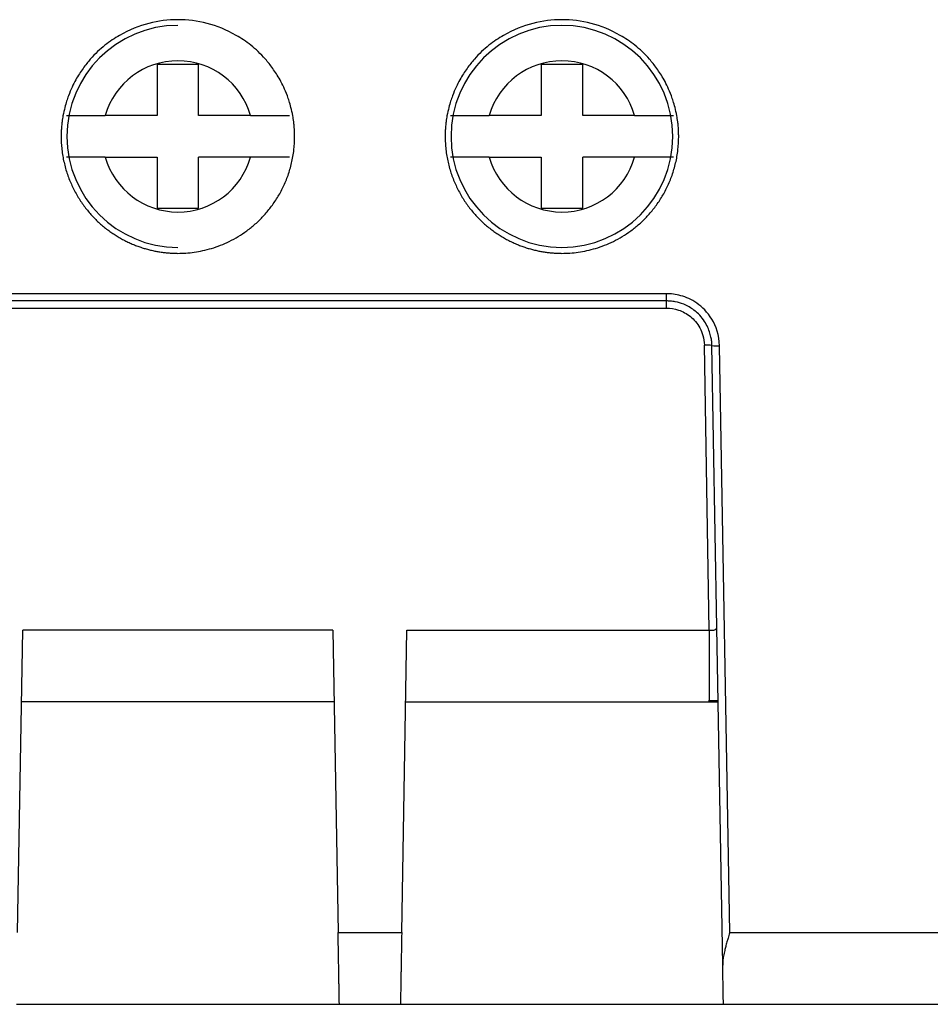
# Model space of a CAD drawing. Header units: inches. Extents: x -16 to 112, y 15 to 201.
# Tile 9 of 17: x 75 to 94, y 29 to 50. Entities that reach past the tile are written whole.
import ezdxf

# ---------------------------------------------------------------- set-up
doc = ezdxf.new("R2010")
doc.units = ezdxf.units.IN
doc.header["$MEASUREMENT"] = 0

# ---------------------------------------------------------------- blocks, each defined once
blk = doc.blocks.new('block 10')
at = {"color": 7, "lineweight": 25}
blk.add_lwpolyline([(89.305, 35.24), (89.505, 35.24)], dxfattribs=at)
blk = doc.blocks.new('block 1031')
at = {"color": 7, "lineweight": 25}
blk.add_open_spline([(80.543, 47.175), (80.543, 47.202), (80.543, 47.193), (80.543, 47.192), (80.543, 47.19), (80.543, 47.196), (80.543, 47.2), (80.542, 47.208), (80.542, 47.209), (80.542, 47.211), (80.542, 47.215), (80.542, 47.222), (80.542, 47.227), (80.542, 47.237), (80.542, 47.243), (80.541, 47.25), (80.541, 47.263), (80.541, 47.273), (80.54, 47.282), (80.539, 47.3), (80.539, 47.314), (80.538, 47.327), (80.536, 47.352), (80.535, 47.372), (80.533, 47.391), (80.53, 47.427), (80.527, 47.455), (80.523, 47.481), (80.517, 47.532), (80.511, 47.572), (80.504, 47.607), (80.491, 47.679), (80.478, 47.735), (80.465, 47.786), (80.44, 47.886), (80.414, 47.963), (80.388, 48.032), (80.337, 48.171), (80.285, 48.276), (80.234, 48.369), (80.182, 48.462), (80.131, 48.541), (80.079, 48.613), (80.028, 48.685), (79.976, 48.748), (79.925, 48.807), (79.822, 48.924), (79.719, 49.019), (79.616, 49.102), (79.513, 49.184), (79.41, 49.253), (79.307, 49.312), (79.101, 49.431), (78.895, 49.512), (78.689, 49.565), (78.483, 49.618), (78.277, 49.643), (78.072, 49.643), (77.866, 49.643), (77.66, 49.618), (77.454, 49.565), (77.248, 49.512), (77.042, 49.431), (76.836, 49.312), (76.733, 49.253), (76.63, 49.184), (76.527, 49.102), (76.424, 49.019), (76.321, 48.924), (76.218, 48.807), (76.167, 48.748), (76.115, 48.685), (76.064, 48.613), (76.012, 48.541), (75.961, 48.462), (75.909, 48.369), (75.858, 48.276), (75.806, 48.171), (75.755, 48.032), (75.729, 47.963), (75.703, 47.886), (75.678, 47.786), (75.665, 47.735), (75.652, 47.679), (75.639, 47.607), (75.633, 47.572), (75.626, 47.532), (75.62, 47.481), (75.616, 47.455), (75.613, 47.427), (75.61, 47.391), (75.608, 47.372), (75.607, 47.352), (75.605, 47.327), (75.604, 47.314), (75.603, 47.3), (75.603, 47.282), (75.602, 47.273), (75.602, 47.263), (75.602, 47.25), (75.601, 47.243), (75.601, 47.237), (75.601, 47.227), (75.601, 47.222), (75.601, 47.215), (75.601, 47.211), (75.601, 47.209), (75.601, 47.208), (75.601, 47.2), (75.601, 47.196), (75.6, 47.19), (75.6, 47.192), (75.6, 47.193), (75.6, 47.202), (75.6, 47.175)], degree=3, knots=[0, 0, 0, 0, 1, 1, 1, 2, 2, 2, 3, 3, 3, 4, 4, 4, 5, 5, 5, 6, 6, 6, 7, 7, 7, 8, 8, 8, 9, 9, 9, 10, 10, 10, 11, 11, 11, 12, 12, 12, 13, 13, 13, 14, 14, 14, 15, 15, 15, 16, 16, 16, 17, 17, 17, 18, 18, 18, 19, 19, 19, 20, 20, 20, 21, 21, 21, 22, 22, 22, 23, 23, 23, 24, 24, 24, 25, 25, 25, 26, 26, 26, 27, 27, 27, 28, 28, 28, 29, 29, 29, 30, 30, 30, 31, 31, 31, 32, 32, 32, 33, 33, 33, 34, 34, 34, 35, 35, 35, 36, 36, 36, 37, 37, 37, 38, 38, 38, 38], dxfattribs=at)
blk = doc.blocks.new('block 1032')
at = {"color": 7, "lineweight": 25}
blk.add_open_spline([(75.6, 47.175), (75.601, 47.128), (75.602, 47.081), (75.604, 47.034), (75.607, 46.988), (75.611, 46.942), (75.616, 46.896), (75.621, 46.851), (75.627, 46.805), (75.635, 46.76), (75.642, 46.716), (75.651, 46.672), (75.661, 46.628), (75.671, 46.584), (75.682, 46.541), (75.694, 46.498), (75.706, 46.456), (75.719, 46.414), (75.733, 46.373), (75.747, 46.332), (75.762, 46.291), (75.779, 46.251), (75.795, 46.211), (75.812, 46.172), (75.83, 46.133), (75.847, 46.095), (75.866, 46.057), (75.886, 46.02), (75.905, 45.983), (75.926, 45.946), (75.947, 45.911), (75.968, 45.875), (75.99, 45.84), (76.012, 45.806), (76.035, 45.773), (76.058, 45.739), (76.082, 45.707), (76.106, 45.675), (76.13, 45.643), (76.155, 45.612), (76.18, 45.582), (76.206, 45.552), (76.232, 45.522), (76.258, 45.494), (76.284, 45.466), (76.311, 45.438), (76.338, 45.411), (76.366, 45.384), (76.394, 45.358), (76.421, 45.333), (76.449, 45.308), (76.478, 45.284), (76.506, 45.26), (76.535, 45.237), (76.564, 45.214), (76.593, 45.192), (76.623, 45.17), (76.653, 45.149), (76.682, 45.129), (76.712, 45.109), (76.742, 45.09), (76.772, 45.07), (76.802, 45.052), (76.832, 45.035), (76.862, 45.017), (76.893, 45.001), (76.923, 44.984), (76.953, 44.968), (76.984, 44.953), (77.015, 44.939), (77.045, 44.924), (77.076, 44.911), (77.107, 44.898), (77.137, 44.885), (77.167, 44.872), (77.198, 44.861), (77.229, 44.849), (77.259, 44.839), (77.29, 44.828), (77.32, 44.818), (77.35, 44.809), (77.381, 44.8), (77.411, 44.791), (77.441, 44.783), (77.471, 44.776), (77.501, 44.768), (77.531, 44.761), (77.561, 44.755), (77.59, 44.748), (77.619, 44.743), (77.649, 44.738), (77.678, 44.732), (77.707, 44.728), (77.736, 44.724), (77.765, 44.72), (77.794, 44.717), (77.822, 44.714), (77.851, 44.711), (77.879, 44.709), (77.907, 44.707), (77.935, 44.705), (77.962, 44.704), (77.99, 44.703), (78.017, 44.702), (78.044, 44.701), (78.072, 44.701), (78.128, 44.701), (78.185, 44.703), (78.241, 44.707), (78.3, 44.711), (78.358, 44.717), (78.417, 44.726), (78.478, 44.734), (78.538, 44.745), (78.598, 44.758), (78.66, 44.772), (78.722, 44.788), (78.783, 44.806), (78.847, 44.825), (78.91, 44.847), (78.972, 44.871), (79.036, 44.896), (79.099, 44.924), (79.16, 44.954), (79.224, 44.986), (79.287, 45.02), (79.348, 45.057), (79.411, 45.095), (79.472, 45.136), (79.532, 45.179), (79.593, 45.224), (79.653, 45.272), (79.71, 45.323), (79.769, 45.375), (79.825, 45.429), (79.879, 45.487), (79.934, 45.546), (79.986, 45.608), (80.035, 45.673), (80.086, 45.739), (80.133, 45.808), (80.177, 45.879), (80.222, 45.953), (80.263, 46.028), (80.301, 46.106), (80.339, 46.186), (80.373, 46.267), (80.402, 46.351), (80.432, 46.436), (80.457, 46.524), (80.478, 46.612), (80.5, 46.703), (80.516, 46.795), (80.526, 46.888), (80.536, 46.983), (80.539, 47.079), (80.543, 47.175)], degree=3, knots=[0, 0, 0, 0, 1, 1, 1, 2, 2, 2, 3, 3, 3, 4, 4, 4, 5, 5, 5, 6, 6, 6, 7, 7, 7, 8, 8, 8, 9, 9, 9, 10, 10, 10, 11, 11, 11, 12, 12, 12, 13, 13, 13, 14, 14, 14, 15, 15, 15, 16, 16, 16, 17, 17, 17, 18, 18, 18, 19, 19, 19, 20, 20, 20, 21, 21, 21, 22, 22, 22, 23, 23, 23, 24, 24, 24, 25, 25, 25, 26, 26, 26, 27, 27, 27, 28, 28, 28, 29, 29, 29, 30, 30, 30, 31, 31, 31, 32, 32, 32, 33, 33, 33, 34, 34, 34, 35, 35, 35, 36, 36, 36, 37, 37, 37, 38, 38, 38, 39, 39, 39, 40, 40, 40, 41, 41, 41, 42, 42, 42, 43, 43, 43, 44, 44, 44, 45, 45, 45, 46, 46, 46, 47, 47, 47, 48, 48, 48, 49, 49, 49, 50, 50, 50, 51, 51, 51, 52, 52, 52, 52], dxfattribs=at)
blk = doc.blocks.new('block 1033')
at = {"color": 7, "lineweight": 25}
blk.add_open_spline([(88.671, 47.175), (88.671, 47.202), (88.671, 47.193), (88.671, 47.192), (88.671, 47.19), (88.671, 47.196), (88.671, 47.2), (88.67, 47.208), (88.67, 47.209), (88.67, 47.211), (88.67, 47.215), (88.67, 47.222), (88.67, 47.227), (88.67, 47.237), (88.67, 47.243), (88.669, 47.25), (88.669, 47.263), (88.669, 47.273), (88.668, 47.282), (88.667, 47.3), (88.667, 47.314), (88.666, 47.327), (88.664, 47.352), (88.663, 47.372), (88.661, 47.391), (88.658, 47.427), (88.655, 47.455), (88.651, 47.481), (88.645, 47.532), (88.639, 47.572), (88.632, 47.607), (88.619, 47.679), (88.606, 47.735), (88.593, 47.786), (88.568, 47.886), (88.542, 47.963), (88.516, 48.032), (88.465, 48.171), (88.413, 48.276), (88.362, 48.369), (88.31, 48.462), (88.259, 48.541), (88.207, 48.613), (88.156, 48.685), (88.104, 48.748), (88.053, 48.807), (87.95, 48.924), (87.847, 49.019), (87.744, 49.102), (87.641, 49.184), (87.538, 49.253), (87.435, 49.312), (87.229, 49.431), (87.023, 49.512), (86.817, 49.565), (86.611, 49.618), (86.405, 49.643), (86.2, 49.643), (85.994, 49.643), (85.788, 49.618), (85.582, 49.565), (85.376, 49.512), (85.17, 49.431), (84.964, 49.312), (84.861, 49.253), (84.758, 49.184), (84.655, 49.102), (84.552, 49.019), (84.449, 48.924), (84.346, 48.807), (84.295, 48.748), (84.243, 48.685), (84.192, 48.613), (84.14, 48.541), (84.089, 48.462), (84.037, 48.369), (83.986, 48.276), (83.934, 48.171), (83.883, 48.032), (83.857, 47.963), (83.831, 47.886), (83.806, 47.786), (83.793, 47.735), (83.78, 47.679), (83.767, 47.607), (83.76, 47.572), (83.754, 47.532), (83.748, 47.481), (83.744, 47.455), (83.741, 47.427), (83.738, 47.391), (83.736, 47.372), (83.735, 47.352), (83.733, 47.327), (83.732, 47.314), (83.731, 47.3), (83.731, 47.282), (83.73, 47.273), (83.73, 47.263), (83.73, 47.25), (83.729, 47.243), (83.729, 47.237), (83.729, 47.227), (83.729, 47.222), (83.729, 47.215), (83.729, 47.211), (83.729, 47.209), (83.729, 47.208), (83.729, 47.2), (83.728, 47.196), (83.728, 47.19), (83.728, 47.192), (83.728, 47.193), (83.728, 47.202), (83.728, 47.175)], degree=3, knots=[0, 0, 0, 0, 1, 1, 1, 2, 2, 2, 3, 3, 3, 4, 4, 4, 5, 5, 5, 6, 6, 6, 7, 7, 7, 8, 8, 8, 9, 9, 9, 10, 10, 10, 11, 11, 11, 12, 12, 12, 13, 13, 13, 14, 14, 14, 15, 15, 15, 16, 16, 16, 17, 17, 17, 18, 18, 18, 19, 19, 19, 20, 20, 20, 21, 21, 21, 22, 22, 22, 23, 23, 23, 24, 24, 24, 25, 25, 25, 26, 26, 26, 27, 27, 27, 28, 28, 28, 29, 29, 29, 30, 30, 30, 31, 31, 31, 32, 32, 32, 33, 33, 33, 34, 34, 34, 35, 35, 35, 36, 36, 36, 37, 37, 37, 38, 38, 38, 38], dxfattribs=at)
blk = doc.blocks.new('block 1034')
at = {"color": 7, "lineweight": 25}
blk.add_open_spline([(83.728, 47.175), (83.729, 47.128), (83.73, 47.081), (83.732, 47.034), (83.735, 46.988), (83.739, 46.942), (83.744, 46.896), (83.749, 46.851), (83.755, 46.805), (83.763, 46.76), (83.77, 46.716), (83.779, 46.672), (83.789, 46.628), (83.799, 46.584), (83.81, 46.541), (83.822, 46.498), (83.834, 46.456), (83.847, 46.414), (83.861, 46.373), (83.876, 46.332), (83.89, 46.291), (83.907, 46.251), (83.923, 46.211), (83.94, 46.172), (83.958, 46.133), (83.975, 46.095), (83.994, 46.057), (84.014, 46.02), (84.033, 45.983), (84.054, 45.946), (84.075, 45.911), (84.096, 45.875), (84.118, 45.84), (84.14, 45.806), (84.163, 45.773), (84.186, 45.739), (84.21, 45.707), (84.234, 45.675), (84.258, 45.643), (84.283, 45.612), (84.308, 45.582), (84.334, 45.552), (84.36, 45.522), (84.386, 45.494), (84.412, 45.466), (84.439, 45.438), (84.466, 45.411), (84.494, 45.384), (84.522, 45.358), (84.549, 45.333), (84.577, 45.308), (84.606, 45.284), (84.634, 45.26), (84.663, 45.237), (84.693, 45.214), (84.721, 45.192), (84.751, 45.17), (84.781, 45.149), (84.81, 45.129), (84.84, 45.109), (84.87, 45.09), (84.9, 45.07), (84.93, 45.052), (84.96, 45.035), (84.99, 45.017), (85.02, 45.001), (85.051, 44.984), (85.081, 44.968), (85.112, 44.953), (85.143, 44.939), (85.173, 44.924), (85.204, 44.911), (85.235, 44.898), (85.265, 44.885), (85.295, 44.872), (85.326, 44.861), (85.357, 44.849), (85.387, 44.839), (85.418, 44.828), (85.448, 44.818), (85.478, 44.809), (85.509, 44.8), (85.539, 44.791), (85.569, 44.783), (85.599, 44.776), (85.629, 44.768), (85.659, 44.761), (85.688, 44.755), (85.718, 44.748), (85.747, 44.743), (85.777, 44.738), (85.806, 44.732), (85.835, 44.728), (85.864, 44.724), (85.893, 44.72), (85.922, 44.717), (85.95, 44.714), (85.979, 44.711), (86.007, 44.709), (86.035, 44.707), (86.063, 44.705), (86.09, 44.704), (86.118, 44.703), (86.145, 44.702), (86.172, 44.701), (86.2, 44.701), (86.256, 44.701), (86.313, 44.703), (86.369, 44.707), (86.428, 44.711), (86.486, 44.717), (86.545, 44.726), (86.606, 44.734), (86.666, 44.745), (86.726, 44.758), (86.789, 44.772), (86.85, 44.788), (86.911, 44.806), (86.975, 44.825), (87.038, 44.847), (87.1, 44.871), (87.164, 44.896), (87.227, 44.924), (87.288, 44.954), (87.352, 44.986), (87.415, 45.02), (87.476, 45.057), (87.539, 45.095), (87.601, 45.136), (87.66, 45.179), (87.721, 45.224), (87.781, 45.272), (87.838, 45.323), (87.897, 45.375), (87.953, 45.429), (88.007, 45.487), (88.062, 45.546), (88.114, 45.608), (88.163, 45.673), (88.214, 45.739), (88.261, 45.808), (88.305, 45.879), (88.35, 45.953), (88.391, 46.028), (88.429, 46.106), (88.467, 46.186), (88.501, 46.267), (88.53, 46.351), (88.56, 46.436), (88.585, 46.524), (88.606, 46.612), (88.628, 46.703), (88.644, 46.795), (88.654, 46.888), (88.664, 46.983), (88.667, 47.079), (88.671, 47.175)], degree=3, knots=[0, 0, 0, 0, 1, 1, 1, 2, 2, 2, 3, 3, 3, 4, 4, 4, 5, 5, 5, 6, 6, 6, 7, 7, 7, 8, 8, 8, 9, 9, 9, 10, 10, 10, 11, 11, 11, 12, 12, 12, 13, 13, 13, 14, 14, 14, 15, 15, 15, 16, 16, 16, 17, 17, 17, 18, 18, 18, 19, 19, 19, 20, 20, 20, 21, 21, 21, 22, 22, 22, 23, 23, 23, 24, 24, 24, 25, 25, 25, 26, 26, 26, 27, 27, 27, 28, 28, 28, 29, 29, 29, 30, 30, 30, 31, 31, 31, 32, 32, 32, 33, 33, 33, 34, 34, 34, 35, 35, 35, 36, 36, 36, 37, 37, 37, 38, 38, 38, 39, 39, 39, 40, 40, 40, 41, 41, 41, 42, 42, 42, 43, 43, 43, 44, 44, 44, 45, 45, 45, 46, 46, 46, 47, 47, 47, 48, 48, 48, 49, 49, 49, 50, 50, 50, 51, 51, 51, 52, 52, 52, 52], dxfattribs=at)
blk = doc.blocks.new('block 1039')
at = {"color": 7, "lineweight": 25}
blk.add_lwpolyline([(89.75, 30.331), (89.534, 42.746)], dxfattribs=at)
blk = doc.blocks.new('block 1040')
at = {"color": 7, "lineweight": 25}
blk.add_open_spline([(89.534, 42.746), (89.53, 42.97), (89.462, 43.158), (89.372, 43.307), (89.281, 43.456), (89.168, 43.566), (89.054, 43.646), (88.94, 43.725), (88.825, 43.774), (88.716, 43.805), (88.608, 43.835), (88.507, 43.846), (88.414, 43.846)], degree=3, knots=[0, 0, 0, 0, 1, 1, 1, 2, 2, 2, 3, 3, 3, 4, 4, 4, 4], dxfattribs=at)
blk = doc.blocks.new('block 1041')
at = {"color": 7, "lineweight": 25}
blk.add_lwpolyline([(88.414, 43.846), (50.784, 43.846)], dxfattribs=at)
blk = doc.blocks.new('block 1051')
at = {"color": 7, "lineweight": 25}
blk.add_lwpolyline([(89.75, 30.331), (96.967, 30.331)], dxfattribs=at)
blk = doc.blocks.new('block 1060')
at = {"color": 7, "lineweight": 25}
blk.add_lwpolyline([(88.414, 43.695), (88.414, 43.846)], dxfattribs=at)
blk = doc.blocks.new('block 1061')
at = {"color": 7, "lineweight": 25}
blk.add_lwpolyline([(88.414, 43.694), (50.967, 43.694)], dxfattribs=at)
blk = doc.blocks.new('block 1062')
at = {"color": 7, "lineweight": 25}
blk.add_open_spline([(89.374, 42.752), (89.373, 42.779), (89.371, 42.806), (89.369, 42.833), (89.366, 42.866), (89.361, 42.898), (89.354, 42.93), (89.346, 42.968), (89.336, 43.005), (89.323, 43.042), (89.309, 43.084), (89.292, 43.125), (89.272, 43.164), (89.25, 43.209), (89.224, 43.252), (89.195, 43.293), (89.163, 43.338), (89.126, 43.381), (89.087, 43.42), (89.028, 43.477), (88.963, 43.526), (88.892, 43.567), (88.855, 43.588), (88.817, 43.607), (88.777, 43.623), (88.72, 43.647), (88.66, 43.664), (88.599, 43.676), (88.565, 43.683), (88.531, 43.688), (88.496, 43.69), (88.469, 43.692), (88.441, 43.693), (88.414, 43.694)], degree=3, knots=[0, 0, 0, 0, 1, 1, 1, 2, 2, 2, 3, 3, 3, 4, 4, 4, 5, 5, 5, 6, 6, 6, 7, 7, 7, 8, 8, 8, 9, 9, 9, 10, 10, 10, 11, 11, 11, 11], dxfattribs=at)
blk = doc.blocks.new('block 1063')
at = {"color": 7, "lineweight": 25}
blk.add_open_spline([(89.374, 42.752), (89.427, 42.744), (89.48, 42.742), (89.534, 42.746)], degree=3, dxfattribs=at)
blk = doc.blocks.new('block 1068')
at = {"color": 7, "lineweight": 25}
blk.add_open_spline([(89.75, 30.331), (89.739, 30.292), (89.728, 30.254), (89.716, 30.216), (89.708, 30.188), (89.7, 30.161), (89.692, 30.134), (89.683, 30.102), (89.674, 30.069), (89.666, 30.037), (89.658, 30.009), (89.651, 29.981), (89.645, 29.952), (89.636, 29.913), (89.627, 29.873), (89.62, 29.835), (89.614, 29.8), (89.609, 29.765), (89.606, 29.732), (89.604, 29.702), (89.603, 29.673), (89.603, 29.643)], degree=3, knots=[0, 0, 0, 0, 1, 1, 1, 2, 2, 2, 3, 3, 3, 4, 4, 4, 5, 5, 5, 6, 6, 6, 7, 7, 7, 7], dxfattribs=at)
blk = doc.blocks.new('block 1069')
at = {"color": 7, "lineweight": 25}
blk.add_lwpolyline([(89.603, 29.643), (89.478, 36.787)], dxfattribs=at)
blk = doc.blocks.new('block 1070')
at = {"color": 7, "lineweight": 25}
blk.add_lwpolyline([(89.478, 36.787), (89.374, 42.752)], dxfattribs=at)
blk = doc.blocks.new('block 1075')
at = {"color": 7, "lineweight": 25}
blk.add_lwpolyline([(88.414, 43.543), (88.414, 43.694)], dxfattribs=at)
blk = doc.blocks.new('block 1076')
at = {"color": 7, "lineweight": 25}
blk.add_lwpolyline([(51.113, 43.543), (88.414, 43.543)], dxfattribs=at)
blk = doc.blocks.new('block 1079')
at = {"color": 7, "lineweight": 25}
blk.add_open_spline([(89.374, 42.752), (89.321, 42.759), (89.267, 42.761), (89.214, 42.757)], degree=3, dxfattribs=at)
blk = doc.blocks.new('block 1080')
at = {"color": 7, "lineweight": 25}
blk.add_open_spline([(88.414, 43.543), (88.494, 43.543), (88.581, 43.531), (88.668, 43.502), (88.755, 43.473), (88.842, 43.427), (88.919, 43.363), (88.997, 43.3), (89.064, 43.222), (89.117, 43.124), (89.17, 43.026), (89.211, 42.906), (89.214, 42.757)], degree=3, knots=[0, 0, 0, 0, 1, 1, 1, 2, 2, 2, 3, 3, 3, 4, 4, 4, 4], dxfattribs=at)
blk = doc.blocks.new('block 1081')
at = {"color": 7, "lineweight": 25}
blk.add_open_spline([(89.319, 36.731), (89.329, 36.73), (89.34, 36.728), (89.35, 36.727), (89.36, 36.726), (89.37, 36.726), (89.38, 36.727), (89.389, 36.727), (89.399, 36.728), (89.407, 36.73), (89.416, 36.731), (89.425, 36.733), (89.432, 36.736), (89.447, 36.741), (89.458, 36.748), (89.465, 36.756), (89.474, 36.765), (89.476, 36.776), (89.478, 36.787)], degree=3, knots=[0, 0, 0, 0, 1, 1, 1, 2, 2, 2, 3, 3, 3, 4, 4, 4, 5, 5, 5, 6, 6, 6, 6], dxfattribs=at)
blk = doc.blocks.new('block 1082')
at = {"color": 7, "lineweight": 25}
blk.add_lwpolyline([(89.319, 36.731), (89.214, 42.757)], dxfattribs=at)
blk = doc.blocks.new('block 1086')
at = {"color": 7, "lineweight": 25}
blk.add_lwpolyline([(82.92, 36.731), (89.319, 36.731)], dxfattribs=at)
blk = doc.blocks.new('block 1087')
at = {"color": 7, "lineweight": 25}
blk.add_lwpolyline([(82.808, 30.331), (82.92, 36.731)], dxfattribs=at)
blk = doc.blocks.new('block 1088')
at = {"color": 7, "lineweight": 25}
blk.add_lwpolyline([(81.463, 30.331), (82.808, 30.331)], dxfattribs=at)
blk = doc.blocks.new('block 1089')
at = {"color": 7, "lineweight": 25}
blk.add_lwpolyline([(81.351, 36.731), (81.463, 30.331)], dxfattribs=at)
blk = doc.blocks.new('block 1090')
at = {"color": 7, "lineweight": 25}
blk.add_lwpolyline([(81.351, 36.731), (74.792, 36.731)], dxfattribs=at)
blk = doc.blocks.new('block 1091')
at = {"color": 7, "lineweight": 25}
blk.add_lwpolyline([(74.68, 30.331), (74.792, 36.731)], dxfattribs=at)
blk = doc.blocks.new('block 1094')
at = {"color": 7, "lineweight": 25}
blk.add_open_spline([(89.319, 35.215), (89.382, 35.215), (89.444, 35.215), (89.505, 35.215)], degree=3, dxfattribs=at)
blk = doc.blocks.new('block 1095')
at = {"color": 7, "lineweight": 25}
blk.add_lwpolyline([(89.319, 35.268), (89.319, 35.215)], dxfattribs=at)
blk = doc.blocks.new('block 1100')
at = {"color": 7, "lineweight": 25}
blk.add_lwpolyline([(81.377, 35.215), (74.766, 35.215)], dxfattribs=at)
blk = doc.blocks.new('block 1101')
at = {"color": 7, "lineweight": 25}
blk.add_lwpolyline([(82.894, 35.215), (89.319, 35.215)], dxfattribs=at)
blk = doc.blocks.new('block 1102')
at = {"color": 7, "lineweight": 25}
blk.add_open_spline([(89.617, 28.815), (89.617, 28.815), (89.617, 28.816), (89.617, 28.818), (89.617, 28.82), (89.617, 28.824), (89.617, 28.829), (89.617, 28.833), (89.617, 28.839), (89.617, 28.846), (89.616, 28.853), (89.616, 28.861), (89.616, 28.87), (89.616, 28.88), (89.616, 28.89), (89.616, 28.902), (89.615, 28.913), (89.615, 28.926), (89.615, 28.94), (89.615, 28.954), (89.614, 28.969), (89.614, 28.985), (89.614, 29.002), (89.613, 29.019), (89.613, 29.037), (89.613, 29.074), (89.612, 29.114), (89.611, 29.159), (89.61, 29.202), (89.61, 29.25), (89.609, 29.3), (89.608, 29.35), (89.607, 29.404), (89.606, 29.461), (89.605, 29.52), (89.604, 29.581), (89.603, 29.643)], degree=3, knots=[0, 0, 0, 0, 1, 1, 1, 2, 2, 2, 3, 3, 3, 4, 4, 4, 5, 5, 5, 6, 6, 6, 7, 7, 7, 8, 8, 8, 9, 9, 9, 10, 10, 10, 11, 11, 11, 12, 12, 12, 12], dxfattribs=at)
blk = doc.blocks.new('block 1103')
at = {"color": 7, "lineweight": 25}
blk.add_lwpolyline([(89.617, 28.815), (97.054, 28.815)], dxfattribs=at)
blk = doc.blocks.new('block 1112')
at = {"color": 7, "lineweight": 25}
blk.add_open_spline([(82.808, 30.331), (82.808, 30.289), (82.807, 30.247), (82.806, 30.206), (82.805, 30.165), (82.805, 30.124), (82.804, 30.084), (82.803, 30.044), (82.803, 30.005), (82.802, 29.966), (82.801, 29.928), (82.801, 29.89), (82.8, 29.853), (82.799, 29.816), (82.799, 29.779), (82.798, 29.743), (82.798, 29.707), (82.797, 29.672), (82.796, 29.637), (82.796, 29.603), (82.795, 29.569), (82.794, 29.536), (82.794, 29.502), (82.793, 29.47), (82.793, 29.438), (82.792, 29.406), (82.792, 29.374), (82.791, 29.344), (82.791, 29.313), (82.79, 29.283), (82.79, 29.254), (82.789, 29.197), (82.788, 29.144), (82.787, 29.096), (82.786, 29.05), (82.785, 29.008), (82.785, 28.973), (82.784, 28.938), (82.784, 28.908), (82.783, 28.885), (82.783, 28.861), (82.782, 28.843), (82.782, 28.832), (82.782, 28.821), (82.782, 28.818), (82.782, 28.815)], degree=3, knots=[0, 0, 0, 0, 1, 1, 1, 2, 2, 2, 3, 3, 3, 4, 4, 4, 5, 5, 5, 6, 6, 6, 7, 7, 7, 8, 8, 8, 9, 9, 9, 10, 10, 10, 11, 11, 11, 12, 12, 12, 13, 13, 13, 14, 14, 14, 15, 15, 15, 15], dxfattribs=at)
blk = doc.blocks.new('block 1113')
at = {"color": 7, "lineweight": 25}
blk.add_open_spline([(81.489, 28.815), (81.489, 28.815), (81.489, 28.817), (81.489, 28.819), (81.489, 28.822), (81.489, 28.826), (81.489, 28.832), (81.489, 28.838), (81.489, 28.845), (81.488, 28.854), (81.488, 28.863), (81.488, 28.873), (81.488, 28.885), (81.488, 28.897), (81.487, 28.91), (81.487, 28.925), (81.487, 28.939), (81.487, 28.955), (81.486, 28.973), (81.486, 28.99), (81.486, 29.01), (81.485, 29.03), (81.485, 29.051), (81.485, 29.073), (81.484, 29.096), (81.484, 29.12), (81.483, 29.144), (81.483, 29.171), (81.482, 29.197), (81.482, 29.225), (81.481, 29.254), (81.48, 29.311), (81.479, 29.373), (81.478, 29.438), (81.477, 29.501), (81.476, 29.568), (81.475, 29.637), (81.474, 29.706), (81.472, 29.778), (81.471, 29.853), (81.47, 29.928), (81.468, 30.005), (81.467, 30.084), (81.465, 30.165), (81.464, 30.248), (81.463, 30.331)], degree=3, knots=[0, 0, 0, 0, 1, 1, 1, 2, 2, 2, 3, 3, 3, 4, 4, 4, 5, 5, 5, 6, 6, 6, 7, 7, 7, 8, 8, 8, 9, 9, 9, 10, 10, 10, 11, 11, 11, 12, 12, 12, 13, 13, 13, 14, 14, 14, 15, 15, 15, 15], dxfattribs=at)
blk = doc.blocks.new('block 1114')
at = {"color": 7, "lineweight": 25}
blk.add_lwpolyline([(81.489, 28.815), (82.782, 28.815)], dxfattribs=at)
blk = doc.blocks.new('block 1155')
at = {"color": 7, "lineweight": 25}
blk.add_open_spline([(78.072, 49.523), (76.775, 49.523), (75.724, 48.471), (75.724, 47.175), (75.724, 45.878), (76.775, 44.827), (78.072, 44.827)], degree=3, knots=[0, 0, 0, 0, 1, 1, 1, 2, 2, 2, 2], dxfattribs=at)
blk = doc.blocks.new('block 1158')
at = {"color": 7, "lineweight": 25}
blk.add_open_spline([(86.2, 49.523), (84.903, 49.523), (83.852, 48.471), (83.852, 47.175), (83.852, 45.878), (84.903, 44.827), (86.2, 44.827)], degree=3, knots=[0, 0, 0, 0, 1, 1, 1, 2, 2, 2, 2], dxfattribs=at)
blk = doc.blocks.new('block 1159')
at = {"color": 7, "lineweight": 25}
blk.add_open_spline([(86.2, 44.827), (87.496, 44.827), (88.548, 45.878), (88.548, 47.175), (88.548, 48.471), (87.496, 49.523), (86.2, 49.523)], degree=3, knots=[0, 0, 0, 0, 1, 1, 1, 2, 2, 2, 2], dxfattribs=at)
blk = doc.blocks.new('block 1160')
at = {"color": 7, "lineweight": 25}
blk.add_open_spline([(79.61, 47.615), (79.638, 47.615), (79.667, 47.615), (79.695, 47.615), (79.725, 47.615), (79.754, 47.615), (79.783, 47.615), (79.812, 47.615), (79.841, 47.615), (79.87, 47.615), (79.899, 47.615), (79.928, 47.615), (79.956, 47.615), (79.985, 47.615), (80.013, 47.615), (80.041, 47.615), (80.068, 47.615), (80.095, 47.615), (80.121, 47.615), (80.147, 47.615), (80.172, 47.615), (80.196, 47.615), (80.232, 47.615), (80.264, 47.615), (80.292, 47.615), (80.321, 47.615), (80.346, 47.615), (80.367, 47.615), (80.388, 47.615), (80.404, 47.615), (80.414, 47.615), (80.424, 47.615), (80.428, 47.615), (80.431, 47.615)], degree=3, knots=[0, 0, 0, 0, 1, 1, 1, 2, 2, 2, 3, 3, 3, 4, 4, 4, 5, 5, 5, 6, 6, 6, 7, 7, 7, 8, 8, 8, 9, 9, 9, 10, 10, 10, 11, 11, 11, 11], dxfattribs=at)
blk = doc.blocks.new('block 1161')
at = {"color": 7, "lineweight": 25}
blk.add_open_spline([(79.61, 47.615), (79.414, 48.301), (78.787, 48.774), (78.073, 48.775)], degree=3, dxfattribs=at)
blk = doc.blocks.new('block 1162')
at = {"color": 7, "lineweight": 25}
blk.add_open_spline([(78.073, 48.775), (77.358, 48.775), (76.73, 48.302), (76.533, 47.615)], degree=3, dxfattribs=at)
blk = doc.blocks.new('block 1163')
at = {"color": 7, "lineweight": 25}
blk.add_open_spline([(75.712, 47.615), (75.713, 47.615), (75.714, 47.615), (75.716, 47.615), (75.719, 47.615), (75.723, 47.615), (75.729, 47.615), (75.734, 47.615), (75.741, 47.615), (75.749, 47.615), (75.757, 47.615), (75.766, 47.615), (75.777, 47.615), (75.787, 47.615), (75.798, 47.615), (75.811, 47.615), (75.823, 47.615), (75.837, 47.615), (75.852, 47.615), (75.866, 47.615), (75.881, 47.615), (75.898, 47.615), (75.914, 47.615), (75.931, 47.615), (75.949, 47.615), (75.989, 47.615), (76.035, 47.615), (76.083, 47.615), (76.13, 47.615), (76.179, 47.615), (76.23, 47.615), (76.28, 47.615), (76.331, 47.615), (76.383, 47.615), (76.432, 47.615), (76.483, 47.615), (76.533, 47.615)], degree=3, knots=[0, 0, 0, 0, 1, 1, 1, 2, 2, 2, 3, 3, 3, 4, 4, 4, 5, 5, 5, 6, 6, 6, 7, 7, 7, 8, 8, 8, 9, 9, 9, 10, 10, 10, 11, 11, 11, 12, 12, 12, 12], dxfattribs=at)
blk = doc.blocks.new('block 1164')
at = {"color": 7, "lineweight": 25}
blk.add_open_spline([(76.533, 46.735), (76.73, 46.049), (77.356, 45.576), (78.07, 45.575)], degree=3, dxfattribs=at)
blk = doc.blocks.new('block 1165')
at = {"color": 7, "lineweight": 25}
blk.add_open_spline([(78.07, 45.575), (78.785, 45.574), (79.413, 46.047), (79.61, 46.735)], degree=3, dxfattribs=at)
blk = doc.blocks.new('block 1166')
at = {"color": 7, "lineweight": 25}
blk.add_open_spline([(80.431, 46.735), (80.43, 46.735), (80.429, 46.735), (80.427, 46.735), (80.424, 46.735), (80.42, 46.735), (80.414, 46.735), (80.409, 46.735), (80.402, 46.735), (80.394, 46.735), (80.386, 46.735), (80.377, 46.735), (80.366, 46.735), (80.356, 46.735), (80.345, 46.735), (80.332, 46.735), (80.319, 46.735), (80.306, 46.735), (80.291, 46.735), (80.277, 46.735), (80.262, 46.735), (80.245, 46.735), (80.229, 46.735), (80.212, 46.735), (80.194, 46.735), (80.154, 46.735), (80.108, 46.735), (80.06, 46.735), (80.013, 46.735), (79.964, 46.734), (79.912, 46.734), (79.863, 46.734), (79.812, 46.735), (79.76, 46.735), (79.711, 46.735), (79.66, 46.735), (79.61, 46.735)], degree=3, knots=[0, 0, 0, 0, 1, 1, 1, 2, 2, 2, 3, 3, 3, 4, 4, 4, 5, 5, 5, 6, 6, 6, 7, 7, 7, 8, 8, 8, 9, 9, 9, 10, 10, 10, 11, 11, 11, 12, 12, 12, 12], dxfattribs=at)
blk = doc.blocks.new('block 1167')
at = {"color": 7, "lineweight": 25}
blk.add_open_spline([(76.533, 46.735), (76.505, 46.735), (76.476, 46.735), (76.448, 46.735), (76.418, 46.735), (76.389, 46.735), (76.361, 46.735), (76.331, 46.735), (76.302, 46.735), (76.273, 46.734), (76.244, 46.734), (76.215, 46.734), (76.187, 46.734), (76.158, 46.734), (76.13, 46.735), (76.102, 46.735), (76.074, 46.735), (76.048, 46.735), (76.022, 46.735), (75.996, 46.735), (75.971, 46.735), (75.947, 46.735), (75.911, 46.735), (75.879, 46.735), (75.851, 46.735), (75.822, 46.735), (75.797, 46.735), (75.776, 46.735), (75.755, 46.735), (75.739, 46.735), (75.729, 46.735), (75.719, 46.735), (75.715, 46.735), (75.712, 46.735)], degree=3, knots=[0, 0, 0, 0, 1, 1, 1, 2, 2, 2, 3, 3, 3, 4, 4, 4, 5, 5, 5, 6, 6, 6, 7, 7, 7, 8, 8, 8, 9, 9, 9, 10, 10, 10, 11, 11, 11, 11], dxfattribs=at)
blk = doc.blocks.new('block 1168')
at = {"color": 7, "lineweight": 25}
blk.add_lwpolyline([(79.61, 46.735), (78.511, 46.735)], dxfattribs=at)
blk = doc.blocks.new('block 1169')
at = {"color": 7, "lineweight": 25}
blk.add_lwpolyline([(77.631, 46.735), (77.631, 45.655)], dxfattribs=at)
blk = doc.blocks.new('block 1170')
at = {"color": 7, "lineweight": 25}
blk.add_lwpolyline([(77.631, 45.655), (78.511, 45.655)], dxfattribs=at)
blk = doc.blocks.new('block 1171')
at = {"color": 7, "lineweight": 25}
blk.add_lwpolyline([(78.511, 45.655), (78.511, 46.735)], dxfattribs=at)
blk = doc.blocks.new('block 1172')
at = {"color": 7, "lineweight": 25}
blk.add_lwpolyline([(76.533, 46.735), (77.631, 46.735)], dxfattribs=at)
blk = doc.blocks.new('block 1173')
at = {"color": 7, "lineweight": 25}
blk.add_open_spline([(84.661, 46.735), (84.857, 46.049), (85.484, 45.576), (86.198, 45.575)], degree=3, dxfattribs=at)
blk = doc.blocks.new('block 1174')
at = {"color": 7, "lineweight": 25}
blk.add_open_spline([(86.198, 45.575), (86.913, 45.574), (87.541, 46.047), (87.738, 46.735)], degree=3, dxfattribs=at)
blk = doc.blocks.new('block 1175')
at = {"color": 7, "lineweight": 25}
blk.add_open_spline([(88.559, 46.735), (88.558, 46.735), (88.557, 46.735), (88.555, 46.735), (88.552, 46.735), (88.548, 46.735), (88.542, 46.735), (88.537, 46.735), (88.53, 46.735), (88.522, 46.735), (88.514, 46.735), (88.505, 46.735), (88.494, 46.735), (88.484, 46.735), (88.473, 46.735), (88.46, 46.735), (88.447, 46.735), (88.434, 46.735), (88.419, 46.735), (88.405, 46.735), (88.39, 46.735), (88.373, 46.735), (88.357, 46.735), (88.34, 46.735), (88.322, 46.735), (88.282, 46.735), (88.236, 46.735), (88.188, 46.735), (88.141, 46.735), (88.092, 46.734), (88.04, 46.734), (87.991, 46.734), (87.94, 46.735), (87.888, 46.735), (87.839, 46.735), (87.788, 46.735), (87.738, 46.735)], degree=3, knots=[0, 0, 0, 0, 1, 1, 1, 2, 2, 2, 3, 3, 3, 4, 4, 4, 5, 5, 5, 6, 6, 6, 7, 7, 7, 8, 8, 8, 9, 9, 9, 10, 10, 10, 11, 11, 11, 12, 12, 12, 12], dxfattribs=at)
blk = doc.blocks.new('block 1176')
at = {"color": 7, "lineweight": 25}
blk.add_open_spline([(84.661, 46.735), (84.633, 46.735), (84.604, 46.735), (84.576, 46.735), (84.546, 46.735), (84.517, 46.735), (84.489, 46.735), (84.459, 46.735), (84.43, 46.735), (84.401, 46.734), (84.372, 46.734), (84.343, 46.734), (84.315, 46.734), (84.286, 46.734), (84.258, 46.735), (84.23, 46.735), (84.202, 46.735), (84.176, 46.735), (84.15, 46.735), (84.124, 46.735), (84.099, 46.735), (84.075, 46.735), (84.039, 46.735), (84.007, 46.735), (83.979, 46.735), (83.95, 46.735), (83.925, 46.735), (83.904, 46.735), (83.883, 46.735), (83.867, 46.735), (83.857, 46.735), (83.847, 46.735), (83.843, 46.735), (83.84, 46.735)], degree=3, knots=[0, 0, 0, 0, 1, 1, 1, 2, 2, 2, 3, 3, 3, 4, 4, 4, 5, 5, 5, 6, 6, 6, 7, 7, 7, 8, 8, 8, 9, 9, 9, 10, 10, 10, 11, 11, 11, 11], dxfattribs=at)
blk = doc.blocks.new('block 1177')
at = {"color": 7, "lineweight": 25}
blk.add_lwpolyline([(77.631, 47.615), (76.533, 47.615)], dxfattribs=at)
blk = doc.blocks.new('block 1178')
at = {"color": 7, "lineweight": 25}
blk.add_lwpolyline([(78.511, 47.615), (78.511, 48.695)], dxfattribs=at)
blk = doc.blocks.new('block 1179')
at = {"color": 7, "lineweight": 25}
blk.add_lwpolyline([(78.511, 48.695), (77.631, 48.695)], dxfattribs=at)
blk = doc.blocks.new('block 1180')
at = {"color": 7, "lineweight": 25}
blk.add_lwpolyline([(77.631, 48.695), (77.631, 47.615)], dxfattribs=at)
blk = doc.blocks.new('block 1181')
at = {"color": 7, "lineweight": 25}
blk.add_lwpolyline([(79.61, 47.615), (78.511, 47.615)], dxfattribs=at)
blk = doc.blocks.new('block 1182')
at = {"color": 7, "lineweight": 25}
blk.add_lwpolyline([(87.738, 46.735), (86.64, 46.735)], dxfattribs=at)
blk = doc.blocks.new('block 1183')
at = {"color": 7, "lineweight": 25}
blk.add_lwpolyline([(85.759, 46.735), (85.759, 45.655)], dxfattribs=at)
blk = doc.blocks.new('block 1184')
at = {"color": 7, "lineweight": 25}
blk.add_lwpolyline([(85.759, 45.655), (86.64, 45.655)], dxfattribs=at)
blk = doc.blocks.new('block 1185')
at = {"color": 7, "lineweight": 25}
blk.add_lwpolyline([(86.64, 45.655), (86.64, 46.735)], dxfattribs=at)
blk = doc.blocks.new('block 1186')
at = {"color": 7, "lineweight": 25}
blk.add_lwpolyline([(84.661, 46.735), (85.759, 46.735)], dxfattribs=at)
blk = doc.blocks.new('block 1205')
at = {"color": 7, "lineweight": 25}
blk.add_open_spline([(87.738, 47.615), (87.766, 47.615), (87.795, 47.615), (87.823, 47.615), (87.853, 47.615), (87.882, 47.615), (87.911, 47.615), (87.94, 47.615), (87.969, 47.615), (87.998, 47.615), (88.027, 47.615), (88.056, 47.615), (88.084, 47.615), (88.113, 47.615), (88.141, 47.615), (88.169, 47.615), (88.197, 47.615), (88.223, 47.615), (88.249, 47.615), (88.275, 47.615), (88.3, 47.615), (88.324, 47.615), (88.36, 47.615), (88.392, 47.615), (88.42, 47.615), (88.449, 47.615), (88.474, 47.615), (88.495, 47.615), (88.516, 47.615), (88.532, 47.615), (88.542, 47.615), (88.552, 47.615), (88.556, 47.615), (88.559, 47.615)], degree=3, knots=[0, 0, 0, 0, 1, 1, 1, 2, 2, 2, 3, 3, 3, 4, 4, 4, 5, 5, 5, 6, 6, 6, 7, 7, 7, 8, 8, 8, 9, 9, 9, 10, 10, 10, 11, 11, 11, 11], dxfattribs=at)
blk = doc.blocks.new('block 1206')
at = {"color": 7, "lineweight": 25}
blk.add_open_spline([(87.738, 47.615), (87.542, 48.301), (86.915, 48.774), (86.201, 48.775)], degree=3, dxfattribs=at)
blk = doc.blocks.new('block 1207')
at = {"color": 7, "lineweight": 25}
blk.add_open_spline([(86.201, 48.775), (85.486, 48.775), (84.858, 48.302), (84.661, 47.615)], degree=3, dxfattribs=at)
blk = doc.blocks.new('block 1208')
at = {"color": 7, "lineweight": 25}
blk.add_open_spline([(83.84, 47.615), (83.841, 47.615), (83.842, 47.615), (83.844, 47.615), (83.847, 47.615), (83.851, 47.615), (83.857, 47.615), (83.862, 47.615), (83.869, 47.615), (83.877, 47.615), (83.885, 47.615), (83.894, 47.615), (83.905, 47.615), (83.915, 47.615), (83.926, 47.615), (83.939, 47.615), (83.951, 47.615), (83.965, 47.615), (83.98, 47.615), (83.994, 47.615), (84.009, 47.615), (84.026, 47.615), (84.042, 47.615), (84.059, 47.615), (84.077, 47.615), (84.117, 47.615), (84.163, 47.615), (84.211, 47.615), (84.258, 47.615), (84.307, 47.615), (84.359, 47.615), (84.408, 47.615), (84.459, 47.615), (84.511, 47.615), (84.56, 47.615), (84.611, 47.615), (84.661, 47.615)], degree=3, knots=[0, 0, 0, 0, 1, 1, 1, 2, 2, 2, 3, 3, 3, 4, 4, 4, 5, 5, 5, 6, 6, 6, 7, 7, 7, 8, 8, 8, 9, 9, 9, 10, 10, 10, 11, 11, 11, 12, 12, 12, 12], dxfattribs=at)
blk = doc.blocks.new('block 1209')
at = {"color": 7, "lineweight": 25}
blk.add_lwpolyline([(85.759, 47.615), (84.661, 47.615)], dxfattribs=at)
blk = doc.blocks.new('block 1210')
at = {"color": 7, "lineweight": 25}
blk.add_lwpolyline([(87.738, 47.615), (86.64, 47.615)], dxfattribs=at)
blk = doc.blocks.new('block 1211')
at = {"color": 7, "lineweight": 25}
blk.add_lwpolyline([(86.64, 47.615), (86.64, 48.695)], dxfattribs=at)
blk = doc.blocks.new('block 1212')
at = {"color": 7, "lineweight": 25}
blk.add_lwpolyline([(86.64, 48.695), (85.759, 48.695)], dxfattribs=at)
blk = doc.blocks.new('block 1213')
at = {"color": 7, "lineweight": 25}
blk.add_lwpolyline([(85.759, 48.695), (85.759, 47.615)], dxfattribs=at)
blk = doc.blocks.new('block 1377')
at = {"color": 7, "lineweight": 25}
blk.add_lwpolyline([(74.654, 28.815), (81.489, 28.815)], dxfattribs=at)
blk = doc.blocks.new('block 1378')
at = {"color": 7, "lineweight": 25}
blk.add_lwpolyline([(82.782, 28.815), (89.617, 28.815)], dxfattribs=at)
blk = doc.blocks.new('block 1641')
at = {"color": 253, "lineweight": 25}
blk.add_open_spline([(89.319, 36.731), (89.319, 36.529), (89.319, 36.328), (89.319, 36.145), (89.319, 35.962), (89.319, 35.797), (89.319, 35.654), (89.319, 35.511), (89.319, 35.389), (89.319, 35.329), (89.319, 35.297), (89.319, 35.283), (89.319, 35.268)], degree=3, knots=[0, 0, 0, 0, 1, 1, 1, 2, 2, 2, 3, 3, 3, 4, 4, 4, 4], dxfattribs=at)

msp = doc.modelspace()

# ---------------------------------------------------------------- block references
for name in ['block 1031', 'block 1033', 'block 1155', 'block 1158', 'block 1159', 'block 1162', 'block 1161', 'block 1207', 'block 1206', 'block 1179', 'block 1180', 'block 1178', 'block 1212', 'block 1213', 'block 1211', 'block 1163', 'block 1177', 'block 1181', 'block 1160', 'block 1208', 'block 1209', 'block 1210', 'block 1205', 'block 1032', 'block 1034', 'block 1167', 'block 1164', 'block 1172', 'block 1169', 'block 1165', 'block 1168', 'block 1171', 'block 1166', 'block 1176', 'block 1173', 'block 1186', 'block 1183', 'block 1174', 'block 1182', 'block 1185', 'block 1175', 'block 1170', 'block 1184', 'block 1041', 'block 1040', 'block 1060', 'block 1061', 'block 1076', 'block 1062', 'block 1075', 'block 1080', 'block 1079', 'block 1082', 'block 1063', 'block 1070', 'block 1039', 'block 1091', 'block 1090', 'block 1089', 'block 1087', 'block 1086', 'block 1081', 'block 1641', 'block 1069', 'block 1100', 'block 1101', 'block 10', 'block 1095', 'block 1094', 'block 1088', 'block 1113', 'block 1112', 'block 1068', 'block 1051', 'block 1102', 'block 1377', 'block 1114', 'block 1378', 'block 1103']:
    msp.add_blockref(name, (0, 0))

doc.saveas('drawing.dxf')
